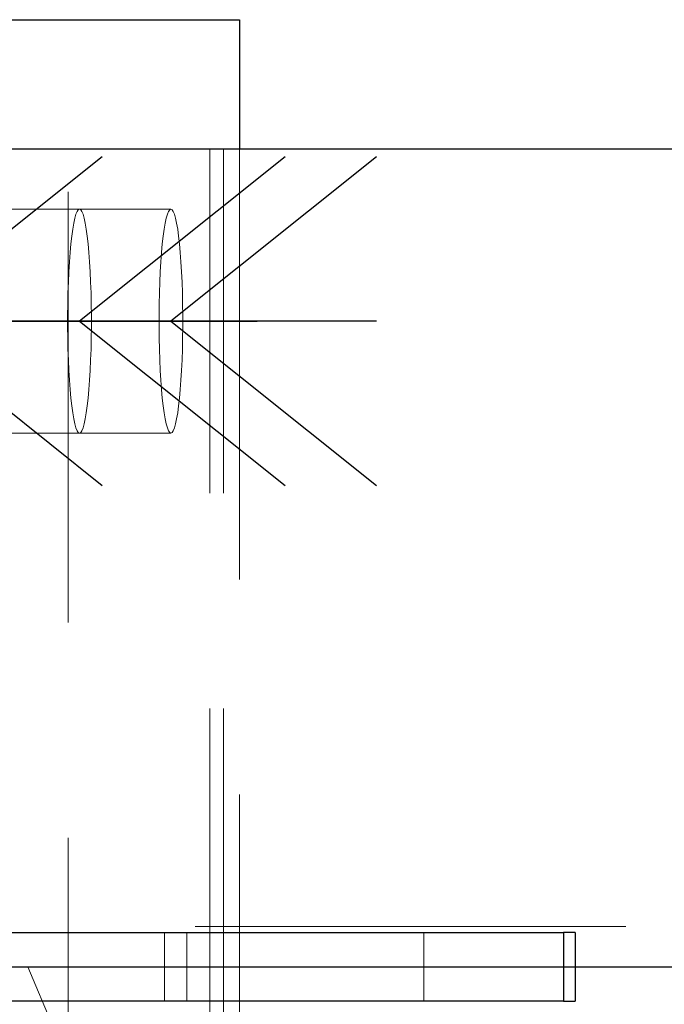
# Model space of a CAD drawing. Header units: millimetres. Extents: x 3536 to 4290, y 11030 to 11491.
# Tile 45 of 102: x 3593.75 to 3597.49, y 11349.93 to 11355.64. Entities that reach past the tile are written whole.
import ezdxf

# ---------------------------------------------------------------- set-up
doc = ezdxf.new("R2010")
doc.units = ezdxf.units.MM
doc.header["$LTSCALE"] = 10
doc.linetypes.add('HIDDEN', pattern=[0.375, 0.25, -0.125])
doc.linetypes.add('MITTE', pattern=[2, 1.25, -0.25, 0.25, -0.25])
for name, color, linetype in [('PS_BOLT', 4, 'Continuous'), ('PS_MID', 5, 'MITTE'), ('PS_SHAPE', 3, 'Continuous')]:
    doc.layers.add(name, color=color, linetype=linetype)
for name, color, linetype, lineweight in [('PS_Hidden', 2, 'HIDDEN', 9), ('PS_Pos', 1, 'Continuous', 15), ('PS_SOLID', 7, 'Continuous', 30)]:
    doc.layers.add(name, color=color, linetype=linetype, lineweight=lineweight)

# ---------------------------------------------------------------- blocks, each defined once
blk = doc.blocks.new('*X503')
at = {"color": 30, "linetype": 'Continuous'}
for p, q in [((3591.2347, 11354.8473), (3592.428, 11353.8927)), ((3595.2867, 11354.8473), (3594.0935, 11353.8927)), ((3592.428, 11353.8927), (3591.2347, 11352.9382)), ((3595.2867, 11353.8927), (3591.2347, 11353.8927)), ((3594.0935, 11353.8927), (3595.2867, 11352.9382))]:
    blk.add_line(p, q, dxfattribs=at)
blk = doc.blocks.new('*X504')
at = {"color": 30, "linetype": 'Continuous'}
for p, q in [((3590.1735, 11354.8473), (3591.3667, 11353.8927)), ((3594.2255, 11354.8473), (3593.0322, 11353.8927)), ((3591.3667, 11353.8927), (3590.1735, 11352.9382)), ((3594.2255, 11353.8927), (3590.1735, 11353.8927)), ((3593.0322, 11353.8927), (3594.2255, 11352.9382))]:
    blk.add_line(p, q, dxfattribs=at)
blk = doc.blocks.new('*X513')
at = {"layer": 'PS_Hidden', "color": 2, "linetype": 'HIDDEN'}
for p, q in [((3594.0277, 11344.6427), (3594.0277, 11355.6427)), ((3594.8499, 11345.3927), (3594.8499, 11354.8927)), ((3594.9295, 11345.3927), (3594.9295, 11354.8927)), ((3595.0221, 11354.8927), (3595.0221, 11345.3927)), ((3594.0935, 11354.5427), (3593.0991, 11354.5427)), ((3594.0663, 11354.4901), (3594.0728, 11354.5129)), ((3594.0728, 11354.5129), (3594.0796, 11354.5294)), ((3594.0796, 11354.5294), (3594.0865, 11354.5394)), ((3594.0865, 11354.5394), (3594.0935, 11354.5427)), ((3594.0935, 11354.5427), (3594.1005, 11354.5394)), ((3594.6241, 11354.5427), (3594.0935, 11354.5427)), ((3594.1005, 11354.5394), (3594.1074, 11354.5294)), ((3594.1074, 11354.5294), (3594.1141, 11354.5129)), ((3594.1141, 11354.5129), (3594.1207, 11354.4901)), ((3594.5969, 11354.4901), (3594.6035, 11354.5129)), ((3594.6035, 11354.5129), (3594.6102, 11354.5294)), ((3594.6102, 11354.5294), (3594.6171, 11354.5394)), ((3594.6171, 11354.5394), (3594.6241, 11354.5427)), ((3594.6241, 11354.5427), (3594.6311, 11354.5394)), ((3594.6311, 11354.5394), (3594.638, 11354.5294)), ((3594.638, 11354.5294), (3594.6448, 11354.5129)), ((3594.6448, 11354.5129), (3594.6513, 11354.4901)), ((3594.0541, 11354.4262), (3594.06, 11354.4611)), ((3594.06, 11354.4611), (3594.0663, 11354.4901)), ((3594.1207, 11354.4901), (3594.127, 11354.4611)), ((3594.127, 11354.4611), (3594.1329, 11354.4262)), ((3594.5847, 11354.4262), (3594.5906, 11354.4611)), ((3594.5906, 11354.4611), (3594.5969, 11354.4901)), ((3594.6513, 11354.4901), (3594.6576, 11354.4611)), ((3594.6576, 11354.4611), (3594.6635, 11354.4262)), ((3594.0435, 11354.3406), (3594.0486, 11354.3859)), ((3594.0486, 11354.3859), (3594.0541, 11354.4262)), ((3594.1329, 11354.4262), (3594.1384, 11354.3859)), ((3594.1384, 11354.3859), (3594.1435, 11354.3406)), ((3594.5741, 11354.3406), (3594.5792, 11354.3859)), ((3594.5792, 11354.3859), (3594.5847, 11354.4262)), ((3594.6635, 11354.4262), (3594.6691, 11354.3859)), ((3594.6691, 11354.3859), (3594.6741, 11354.3406)), ((3594.0389, 11354.2906), (3594.0435, 11354.3406)), ((3594.1435, 11354.3406), (3594.148, 11354.2906)), ((3594.5696, 11354.2906), (3594.5741, 11354.3406)), ((3594.6741, 11354.3406), (3594.6787, 11354.2906)), ((3594.035, 11354.2366), (3594.0389, 11354.2906)), ((3594.148, 11354.2906), (3594.152, 11354.2366)), ((3594.5656, 11354.2366), (3594.5696, 11354.2906)), ((3594.6787, 11354.2906), (3594.6827, 11354.2366)), ((3594.0316, 11354.179), (3594.035, 11354.2366)), ((3594.152, 11354.2366), (3594.1554, 11354.179)), ((3594.5622, 11354.179), (3594.5656, 11354.2366)), ((3594.6827, 11354.2366), (3594.6861, 11354.179)), ((3594.0288, 11354.1185), (3594.0316, 11354.179)), ((3594.1554, 11354.179), (3594.1582, 11354.1185)), ((3594.5594, 11354.1185), (3594.5622, 11354.179)), ((3594.6861, 11354.179), (3594.6888, 11354.1185)), ((3594.0267, 11354.0557), (3594.0288, 11354.1185)), ((3594.1582, 11354.1185), (3594.1603, 11354.0557)), ((3594.5573, 11354.0557), (3594.5594, 11354.1185)), ((3594.6888, 11354.1185), (3594.6909, 11354.0557)), ((3594.0253, 11353.9912), (3594.0267, 11354.0557)), ((3594.1603, 11354.0557), (3594.1617, 11353.9912)), ((3594.5559, 11353.9912), (3594.5573, 11354.0557)), ((3594.6909, 11354.0557), (3594.6923, 11353.9912)), ((3594.0246, 11353.9257), (3594.0253, 11353.9912)), ((3594.1617, 11353.9912), (3594.1624, 11353.9257)), ((3594.5552, 11353.9257), (3594.5559, 11353.9912)), ((3594.6923, 11353.9912), (3594.693, 11353.9257)), ((3594.0246, 11353.8598), (3594.0246, 11353.9257)), ((3594.1624, 11353.9257), (3594.1624, 11353.8598)), ((3594.5552, 11353.8598), (3594.5552, 11353.9257)), ((3594.693, 11353.9257), (3594.693, 11353.8598)), ((3594.0253, 11353.7943), (3594.0246, 11353.8598)), ((3594.1624, 11353.8598), (3594.1617, 11353.7943)), ((3594.5559, 11353.7943), (3594.5552, 11353.8598)), ((3594.693, 11353.8598), (3594.6923, 11353.7943)), ((3594.0267, 11353.7298), (3594.0253, 11353.7943)), ((3594.1617, 11353.7943), (3594.1603, 11353.7298)), ((3594.5573, 11353.7298), (3594.5559, 11353.7943)), ((3594.6923, 11353.7943), (3594.6909, 11353.7298)), ((3594.0288, 11353.667), (3594.0267, 11353.7298)), ((3594.1603, 11353.7298), (3594.1582, 11353.667)), ((3594.5594, 11353.667), (3594.5573, 11353.7298)), ((3594.6909, 11353.7298), (3594.6888, 11353.667)), ((3594.0316, 11353.6065), (3594.0288, 11353.667)), ((3594.1582, 11353.667), (3594.1554, 11353.6065)), ((3594.5622, 11353.6065), (3594.5594, 11353.667)), ((3594.6888, 11353.667), (3594.6861, 11353.6065)), ((3594.035, 11353.5489), (3594.0316, 11353.6065)), ((3594.1554, 11353.6065), (3594.152, 11353.5489)), ((3594.5656, 11353.5489), (3594.5622, 11353.6065)), ((3594.6861, 11353.6065), (3594.6827, 11353.5489)), ((3594.0389, 11353.4949), (3594.035, 11353.5489)), ((3594.152, 11353.5489), (3594.148, 11353.4949)), ((3594.5696, 11353.4949), (3594.5656, 11353.5489)), ((3594.6827, 11353.5489), (3594.6787, 11353.4949)), ((3594.0435, 11353.4449), (3594.0389, 11353.4949)), ((3594.148, 11353.4949), (3594.1435, 11353.4449)), ((3594.5741, 11353.4449), (3594.5696, 11353.4949)), ((3594.6787, 11353.4949), (3594.6741, 11353.4449)), ((3594.0486, 11353.3996), (3594.0435, 11353.4449)), ((3594.1435, 11353.4449), (3594.1384, 11353.3996)), ((3594.5792, 11353.3996), (3594.5741, 11353.4449)), ((3594.6741, 11353.4449), (3594.6691, 11353.3996)), ((3594.0541, 11353.3592), (3594.0486, 11353.3996)), ((3594.06, 11353.3244), (3594.0541, 11353.3592)), ((3594.1329, 11353.3592), (3594.127, 11353.3244)), ((3594.1384, 11353.3996), (3594.1329, 11353.3592)), ((3594.5847, 11353.3592), (3594.5792, 11353.3996)), ((3594.5906, 11353.3244), (3594.5847, 11353.3592)), ((3594.6635, 11353.3592), (3594.6576, 11353.3244)), ((3594.6691, 11353.3996), (3594.6635, 11353.3592)), ((3594.0663, 11353.2954), (3594.06, 11353.3244)), ((3594.127, 11353.3244), (3594.1207, 11353.2954)), ((3594.5969, 11353.2954), (3594.5906, 11353.3244)), ((3594.6576, 11353.3244), (3594.6513, 11353.2954)), ((3594.0935, 11353.2427), (3593.0991, 11353.2427)), ((3594.0728, 11353.2726), (3594.0663, 11353.2954)), ((3594.0796, 11353.256), (3594.0728, 11353.2726)), ((3594.0865, 11353.2461), (3594.0796, 11353.256)), ((3594.0935, 11353.2427), (3594.0865, 11353.2461)), ((3594.1005, 11353.2461), (3594.0935, 11353.2427)), ((3594.6241, 11353.2427), (3594.0935, 11353.2427)), ((3594.1074, 11353.256), (3594.1005, 11353.2461)), ((3594.1141, 11353.2726), (3594.1074, 11353.256)), ((3594.1207, 11353.2954), (3594.1141, 11353.2726)), ((3594.6035, 11353.2726), (3594.5969, 11353.2954)), ((3594.6102, 11353.256), (3594.6035, 11353.2726)), ((3594.6171, 11353.2461), (3594.6102, 11353.256)), ((3594.6241, 11353.2427), (3594.6171, 11353.2461)), ((3594.6311, 11353.2461), (3594.6241, 11353.2427)), ((3594.638, 11353.256), (3594.6311, 11353.2461)), ((3594.6448, 11353.2726), (3594.638, 11353.256)), ((3594.6513, 11353.2954), (3594.6448, 11353.2726)), ((3591.0142, 11350.3777), (3724.8496, 11350.3777)), ((3594.5876, 11350.3427), (3594.5876, 11349.9427)), ((3594.7173, 11350.3427), (3594.7173, 11349.9427)), ((3596.0929, 11349.9427), (3596.0929, 11350.3427)), ((3660.2351, 11350.3427), (3596.9703, 11350.3427)), ((3660.2351, 11349.9427), (3596.9703, 11349.9427))]:
    blk.add_line(p, q, dxfattribs=at)
at = {"layer": 'PS_MID', "color": 5, "linetype": 'MITTE'}
for p, q in [((3592.5991, 11353.8927), (3594.5935, 11353.8927)), ((3593.1298, 11353.8927), (3595.1241, 11353.8927)), ((3588.4363, 11350.1427), (3724.8496, 11350.1427))]:
    blk.add_line(p, q, dxfattribs=at)
at = {"layer": 'PS_SOLID', "color": 7, "linetype": 'Continuous'}
for p, q in [((3590.5648, 11355.6427), (3595.0221, 11355.6427)), ((3595.0221, 11355.6427), (3595.0221, 11354.8927)), ((3590.9363, 11354.8927), (3724.8496, 11354.8927)), ((3591.6122, 11350.3427), (3596.9024, 11350.3427)), ((3596.9703, 11350.3427), (3596.9024, 11350.3427)), ((3596.9024, 11350.3427), (3596.9024, 11349.9427)), ((3596.9703, 11350.3427), (3596.9703, 11349.9427)), ((3596.9024, 11349.9427), (3591.6122, 11349.9427)), ((3596.9024, 11349.9427), (3596.9703, 11349.9427))]:
    blk.add_line(p, q, dxfattribs=at)
blk = doc.blocks.new('*X519')
at = {"color": 30, "linetype": 'Continuous'}
for p, q in [((3591.7654, 11354.8473), (3592.9586, 11353.8927)), ((3595.8173, 11354.8473), (3594.6241, 11353.8927)), ((3592.9586, 11353.8927), (3591.7654, 11352.9382)), ((3595.8173, 11353.8927), (3591.7654, 11353.8927)), ((3594.6241, 11353.8927), (3595.8173, 11352.9382))]:
    blk.add_line(p, q, dxfattribs=at)
blk = doc.blocks.new('*X535')
at = {"color": 1}
blk.add_line((3593.7941, 11350.1427), (3597.3296, 11341.7202), dxfattribs=at)

msp = doc.modelspace()

# ---------------------------------------------------------------- block references
at = {"layer": 'PS_BOLT', "color": 30}
for name in ['*X504', '*X503', '*X519']:
    msp.add_blockref(name, (0, 0), dxfattribs=at)
at = {"layer": 'PS_Pos'}
msp.add_blockref('*X535', (0, 0), dxfattribs=at)
at = {"layer": 'PS_SHAPE'}
msp.add_blockref('*X513', (0, 0), dxfattribs=at)

doc.saveas('drawing.dxf')
